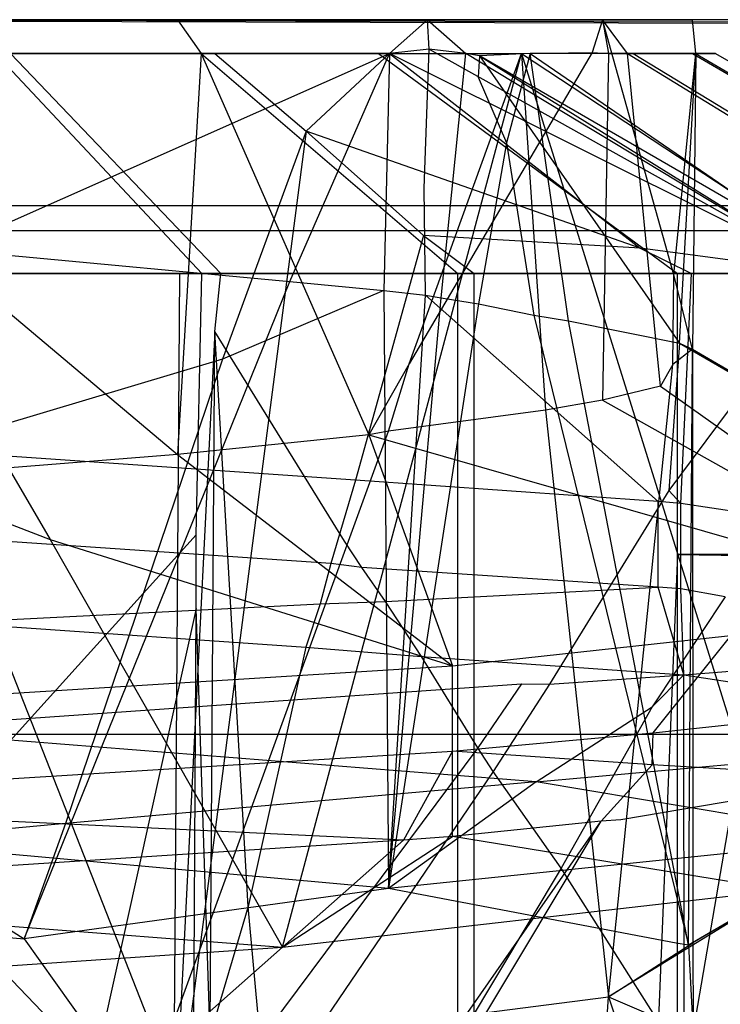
# Model space of a CAD drawing. Extents: x -23.4 to 23.6, y 0.3 to 4.
# Tile 92 of 189: x -17.18 to -17.1517, y 3.6231 to 3.6629. Entities that reach past the tile are written whole.
import ezdxf

# ---------------------------------------------------------------- set-up
doc = ezdxf.new("R2010")
doc.units = 0
doc.header["$MEASUREMENT"] = 0
doc.layers.get('0').update_dxf_attribs({"color": 13, "linetype": 'CONTINUOUS'})

# ---------------------------------------------------------------- blocks, each defined once
blk = doc.blocks.new('FOURTY_V_PM_STL')
at = {"color": 0}
for p, q in [((23.138932, 3.66285, -0.669291), (-23.16028, 3.66285, -0.669291)), ((23.138932, 3.66285, -0.669291), (-23.16028, 3.66285, -0.669291)), ((-17.200322, 3.662828, -0.096319), (-13.900437, 3.655358, -0.06076)), ((-17.200322, 3.662828, -0.096319), (-13.900437, 3.655358, -0.06076)), ((-17.19348, 3.66285, -0.098425), (-17.173627, 3.66285, -0.11033)), ((-13.900437, 3.655358, -0.06076), (-17.19348, 3.66285, -0.098425)), ((17.172131, 3.66285, -0.098425), (-17.19348, 3.66285, -0.098425)), ((-13.900437, 3.655358, -0.06076), (-17.19348, 3.66285, -0.098425)), ((-17.19348, 3.66285, -0.098425), (-17.173627, 3.66285, -0.11033)), ((17.172131, 3.66285, -0.098425), (-17.19348, 3.66285, -0.098425)), ((-17.163555, 3.66285, -0.193264), (-17.186124, 3.66285, -0.213257)), ((-17.163555, 3.66285, -0.193264), (-17.186124, 3.66285, -0.213257)), ((-17.173627, 3.66285, -0.11033), (-17.172666, 3.661484, -0.11013)), ((-17.173627, 3.66285, -0.11033), (-17.172666, 3.661484, -0.11013)), ((-17.173627, 3.66285, -0.11033), (-17.156501, 3.66285, -0.135143)), ((-17.173627, 3.66285, -0.11033), (-17.156501, 3.66285, -0.135143)), ((-17.165081, 3.661484, -0.195654), (-17.163555, 3.66285, -0.193264)), ((-17.165081, 3.661484, -0.195654), (-17.163555, 3.66285, -0.193264)), ((-17.163555, 3.66285, -0.193264), (-17.162006, 3.661481, -0.1907)), ((-17.152864, 3.66285, -0.165073), (-17.163555, 3.66285, -0.193264)), ((-17.163555, 3.66285, -0.193264), (-17.162006, 3.661481, -0.1907)), ((-17.163487, 3.661664, -0.192798), (-17.163555, 3.66285, -0.193264)), ((-17.152864, 3.66285, -0.165073), (-17.163555, 3.66285, -0.193264)), ((-17.163487, 3.661664, -0.192798), (-17.163555, 3.66285, -0.193264)), ((-17.156501, 3.66285, -0.135143), (-17.156918, 3.661521, -0.13372)), ((-17.156501, 3.66285, -0.135143), (-17.156918, 3.661521, -0.13372)), ((-17.156501, 3.66285, -0.135143), (-17.156255, 3.661484, -0.135034)), ((-17.156501, 3.66285, -0.135143), (-17.156255, 3.661484, -0.135034)), ((-17.155493, 3.661484, -0.136084), (-17.156501, 3.66285, -0.135143)), ((-17.156501, 3.66285, -0.135143), (-17.152864, 3.66285, -0.165073)), ((-17.153623, 3.652559, -0.158325), (-17.156501, 3.66285, -0.135143)), ((-17.156501, 3.66285, -0.135143), (-17.152864, 3.66285, -0.165073)), ((-17.153623, 3.652559, -0.158325), (-17.156501, 3.66285, -0.135143)), ((-17.155493, 3.661484, -0.136084), (-17.156501, 3.66285, -0.135143)), ((-17.152738, 3.661481, -0.165222), (-17.152864, 3.66285, -0.165073)), ((-17.152738, 3.661481, -0.165222), (-17.152864, 3.66285, -0.165073)), ((-17.163487, 3.661664, -0.192798), (-17.165081, 3.661484, -0.195654)), ((-17.163487, 3.661664, -0.192798), (-17.165081, 3.661484, -0.195654)), ((-17.163487, 3.661664, -0.192798), (-17.165081, 3.661484, -0.195654)), ((-17.163679, 3.656059, -0.193282), (-17.163487, 3.661664, -0.192798)), ((-17.163679, 3.656059, -0.193282), (-17.163487, 3.661664, -0.192798)), ((-17.163679, 3.656059, -0.193282), (-17.163487, 3.661664, -0.192798)), ((-17.162006, 3.661481, -0.1907), (-17.163487, 3.661664, -0.192798)), ((-17.163487, 3.661664, -0.192798), (-17.147328, 3.65262, -0.195042)), ((-17.162006, 3.661481, -0.1907), (-17.163487, 3.661664, -0.192798)), ((-17.163487, 3.661664, -0.192798), (-17.147328, 3.65262, -0.195042)), ((-17.163487, 3.661664, -0.192798), (-17.147328, 3.65262, -0.195042)), ((-17.162006, 3.661481, -0.1907), (-17.163487, 3.661664, -0.192798)), ((-17.192825, 3.661499, -0.09832), (-17.173627, 3.645319, -0.11033)), ((-17.192825, 3.661499, -0.09832), (-17.173627, 3.645319, -0.11033)), ((-17.182868, 3.653587, -0.211422), (-17.165081, 3.661484, -0.195654)), ((-17.182868, 3.653587, -0.211422), (-17.165081, 3.661484, -0.195654)), ((-17.180964, 3.661484, -0.103748), (-17.172666, 3.661484, -0.11013)), ((-17.180964, 3.661484, -0.103748), (-17.172666, 3.661484, -0.11013)), ((-17.180964, 3.661484, -0.103748), (-17.172641, 3.652619, -0.090845)), ((-17.180964, 3.661484, -0.103748), (-17.172641, 3.652619, -0.090845)), ((-17.172127, 3.661484, -0.203397), (-17.180351, 3.661484, -0.209875)), ((-17.180351, 3.661484, -0.209875), (-17.171878, 3.652619, -0.22268)), ((-17.172127, 3.661484, -0.203397), (-17.180351, 3.661484, -0.209875)), ((-17.180351, 3.661484, -0.209875), (-17.171878, 3.652619, -0.22268)), ((-17.172666, 3.661484, -0.11013), (-17.173627, 3.645319, -0.11033)), ((-17.172666, 3.661484, -0.11013), (-17.173627, 3.645319, -0.11033)), ((-17.172666, 3.661484, -0.11013), (-17.165915, 3.646116, -0.118499)), ((-17.172666, 3.661484, -0.11013), (-17.165915, 3.646116, -0.118499)), ((-17.172666, 3.661484, -0.11013), (-17.165531, 3.661484, -0.117791)), ((-17.172666, 3.661484, -0.11013), (-17.165531, 3.661484, -0.117791)), ((-17.172666, 3.661484, -0.11013), (-17.162332, 3.652619, -0.098773)), ((-17.172666, 3.661484, -0.11013), (-17.162332, 3.652619, -0.098773)), ((-17.165081, 3.661484, -0.195654), (-17.172127, 3.661484, -0.203397)), ((-17.165081, 3.661484, -0.195654), (-17.172127, 3.661484, -0.203397)), ((-17.172127, 3.661484, -0.203397), (-17.168434, 3.658352, -0.207363)), ((-17.172127, 3.661484, -0.203397), (-17.168434, 3.658352, -0.207363)), ((-17.169389, 3.625453, -0.104127), (-17.159755, 3.661484, -0.126522)), ((-17.169389, 3.625453, -0.104127), (-17.159755, 3.661484, -0.126522)), ((-17.169102, 3.652292, -0.198964), (-17.165081, 3.661484, -0.195654)), ((-17.169102, 3.652292, -0.198964), (-17.165081, 3.661484, -0.195654)), ((-17.169102, 3.652292, -0.198964), (-17.165081, 3.661484, -0.195654)), ((-17.169102, 3.652292, -0.198964), (-17.165081, 3.661484, -0.195654)), ((-17.165081, 3.661484, -0.195654), (-17.168434, 3.658352, -0.207363)), ((-17.165081, 3.661484, -0.195654), (-17.168434, 3.658352, -0.207363)), ((-17.165081, 3.661484, -0.195654), (-17.168434, 3.658352, -0.207363)), ((-17.165531, 3.661484, -0.117791), (-17.159755, 3.661484, -0.126522)), ((-17.165531, 3.661484, -0.117791), (-17.159755, 3.661484, -0.126522)), ((-17.165531, 3.661484, -0.117791), (-17.153469, 3.652619, -0.10829)), ((-17.165531, 3.661484, -0.117791), (-17.153469, 3.652619, -0.10829)), ((-17.165081, 3.661484, -0.195654), (-17.165304, 3.651925, -0.195366)), ((-17.165081, 3.661484, -0.195654), (-17.165304, 3.651925, -0.195366)), ((-17.165081, 3.661484, -0.195654), (-17.165304, 3.651925, -0.195366)), ((-17.165081, 3.661484, -0.195654), (-17.165304, 3.651925, -0.195366)), ((-17.147328, 3.65262, -0.195042), (-17.165081, 3.661484, -0.195654)), ((-17.165081, 3.661484, -0.195654), (-17.15498, 3.653638, -0.203422)), ((-17.147328, 3.65262, -0.195042), (-17.165081, 3.661484, -0.195654)), ((-17.165081, 3.661484, -0.195654), (-17.15498, 3.653638, -0.203422)), ((-17.156918, 3.661521, -0.13372), (-17.164283, 3.648969, -0.121332)), ((-17.156918, 3.661521, -0.13372), (-17.164283, 3.648969, -0.121332)), ((-17.164283, 3.648969, -0.121332), (-17.159755, 3.661484, -0.126522)), ((-17.164283, 3.648969, -0.121332), (-17.159755, 3.661484, -0.126522)), ((-17.162994, 3.651638, -0.192052), (-17.162006, 3.661481, -0.1907)), ((-17.162994, 3.651638, -0.192052), (-17.162006, 3.661481, -0.1907)), ((-17.162994, 3.651638, -0.192052), (-17.162006, 3.661481, -0.1907)), ((-17.16146, 3.661393, -0.189673), (-17.162006, 3.661481, -0.1907)), ((-17.16146, 3.661393, -0.189673), (-17.162006, 3.661481, -0.1907)), ((-17.147328, 3.65262, -0.195042), (-17.162006, 3.661481, -0.1907)), ((-17.16146, 3.661393, -0.189673), (-17.162006, 3.661481, -0.1907)), ((-17.147328, 3.65262, -0.195042), (-17.162006, 3.661481, -0.1907)), ((-17.16146, 3.661393, -0.189673), (-17.162006, 3.661481, -0.1907)), ((-17.16146, 3.661393, -0.189673), (-17.162006, 3.661481, -0.1907)), ((-17.16146, 3.661393, -0.189673), (-17.162006, 3.661481, -0.1907)), ((-17.16146, 3.661393, -0.189673), (-17.161514, 3.660532, -0.189013)), ((-17.16146, 3.661393, -0.189673), (-17.161514, 3.660532, -0.189013)), ((-17.159405, 3.661484, -0.186857), (-17.16146, 3.661393, -0.189673)), ((-17.159405, 3.661484, -0.186857), (-17.16146, 3.661393, -0.189673)), ((-17.159405, 3.661484, -0.186857), (-17.16146, 3.661393, -0.189673)), ((-17.159405, 3.661484, -0.186857), (-17.16146, 3.661393, -0.189673)), ((-17.16146, 3.661393, -0.189673), (-17.153389, 3.649807, -0.168572)), ((-17.147485, 3.6533, -0.193274), (-17.16146, 3.661393, -0.189673)), ((-17.16146, 3.661393, -0.189673), (-17.147328, 3.65262, -0.195042)), ((-17.147485, 3.6533, -0.193274), (-17.16146, 3.661393, -0.189673)), ((-17.16146, 3.661393, -0.189673), (-17.147328, 3.65262, -0.195042)), ((-17.16146, 3.661393, -0.189673), (-17.147328, 3.65262, -0.195042)), ((-17.16146, 3.661393, -0.189673), (-17.147328, 3.65262, -0.195042)), ((-17.16146, 3.661393, -0.189673), (-17.153389, 3.649807, -0.168572)), ((-17.159405, 3.661484, -0.186857), (-17.160359, 3.657888, -0.187629)), ((-17.159405, 3.661484, -0.186857), (-17.160359, 3.657888, -0.187629)), ((-17.159405, 3.661484, -0.186857), (-17.160359, 3.657888, -0.187629)), ((-17.159755, 3.661484, -0.126522), (-17.156918, 3.661521, -0.13372)), ((-17.159755, 3.661484, -0.126522), (-17.156918, 3.661521, -0.13372)), ((-17.159755, 3.661484, -0.126522), (-17.146294, 3.652619, -0.119136)), ((-17.159755, 3.661484, -0.126522), (-17.146294, 3.652619, -0.119136)), ((-17.159755, 3.661484, -0.126522), (-17.158795, 3.6471, -0.130235)), ((-17.159755, 3.661484, -0.126522), (-17.158795, 3.6471, -0.130235)), ((-17.159755, 3.661484, -0.126522), (-17.149255, 3.627752, -0.13322)), ((-17.159755, 3.661484, -0.126522), (-17.149255, 3.627752, -0.13322)), ((-17.155256, 3.661484, -0.177246), (-17.159405, 3.661484, -0.186857)), ((-17.155256, 3.661484, -0.177246), (-17.159405, 3.661484, -0.186857)), ((-17.159405, 3.661484, -0.186857), (-17.147485, 3.6533, -0.193274)), ((-17.157871, 3.650705, -0.180516), (-17.159405, 3.661484, -0.186857)), ((-17.155256, 3.661484, -0.177246), (-17.159405, 3.661484, -0.186857)), ((-17.157871, 3.650705, -0.180516), (-17.159405, 3.661484, -0.186857)), ((-17.159405, 3.661484, -0.186857), (-17.147485, 3.6533, -0.193274)), ((-17.156918, 3.661521, -0.13372), (-17.156255, 3.661484, -0.135034)), ((-17.156918, 3.661521, -0.13372), (-17.156255, 3.661484, -0.135034)), ((-17.156255, 3.661484, -0.135034), (-17.156501, 3.64751, -0.135141)), ((-17.156255, 3.661484, -0.135034), (-17.156501, 3.64751, -0.135141)), ((-17.156255, 3.661484, -0.135034), (-17.155493, 3.661484, -0.136084)), ((-17.156255, 3.661484, -0.135034), (-17.155493, 3.661484, -0.136084)), ((-17.154164, 3.648074, -0.14271), (-17.155493, 3.661484, -0.136084)), ((-17.155493, 3.661484, -0.136084), (-17.152866, 3.661484, -0.146218)), ((-17.155493, 3.661484, -0.136084), (-17.152866, 3.661484, -0.146218)), ((-17.155493, 3.661484, -0.136084), (-17.141001, 3.652619, -0.131015)), ((-17.155493, 3.661484, -0.136084), (-17.141001, 3.652619, -0.131015)), ((-17.154164, 3.648074, -0.14271), (-17.155493, 3.661484, -0.136084)), ((-17.152744, 3.661484, -0.167083), (-17.155256, 3.661484, -0.177246)), ((-17.155256, 3.661484, -0.177246), (-17.140704, 3.652619, -0.182148)), ((-17.152744, 3.661484, -0.167083), (-17.155256, 3.661484, -0.177246)), ((-17.155256, 3.661484, -0.177246), (-17.140704, 3.652619, -0.182148)), ((-17.152744, 3.661484, -0.167083), (-17.155256, 3.661484, -0.177246)), ((-17.153623, 3.652559, -0.158325), (-17.152738, 3.661481, -0.165222)), ((-17.153623, 3.652559, -0.158325), (-17.152738, 3.661481, -0.165222)), ((-17.153623, 3.652559, -0.158325), (-17.152738, 3.661481, -0.165222)), ((-17.153623, 3.652559, -0.158325), (-17.152738, 3.661481, -0.165222)), ((-17.153389, 3.649807, -0.168572), (-17.152738, 3.661481, -0.165222)), ((-17.153389, 3.649807, -0.168572), (-17.152738, 3.661481, -0.165222)), ((-17.152866, 3.661484, -0.146218), (-17.151941, 3.661484, -0.156645)), ((-17.152866, 3.661484, -0.146218), (-17.151941, 3.661484, -0.156645)), ((-17.152866, 3.661484, -0.146218), (-17.137736, 3.652619, -0.143603)), ((-17.152866, 3.661484, -0.146218), (-17.137736, 3.652619, -0.143603)), ((-17.152738, 3.661481, -0.165222), (-17.152864, 3.649567, -0.165075)), ((-17.152738, 3.661481, -0.165222), (-17.152864, 3.649567, -0.165075)), ((-17.152738, 3.661481, -0.165222), (-17.152864, 3.649567, -0.165075)), ((-17.152738, 3.661481, -0.165222), (-17.152864, 3.649567, -0.165075)), ((-17.152738, 3.661481, -0.165222), (-17.152864, 3.649567, -0.165075)), ((-17.152738, 3.661481, -0.165222), (-17.152744, 3.661484, -0.167083)), ((-17.152744, 3.661484, -0.167083), (-17.137585, 3.652619, -0.169523)), ((-17.152744, 3.661484, -0.167083), (-17.137585, 3.652619, -0.169523)), ((-17.152738, 3.661481, -0.165222), (-17.152744, 3.661484, -0.167083)), ((-17.152738, 3.661481, -0.165222), (-17.152744, 3.661484, -0.167083)), ((-17.151941, 3.661484, -0.156645), (-17.152738, 3.661481, -0.165222)), ((-17.151941, 3.661484, -0.156645), (-17.152738, 3.661481, -0.165222)), ((-17.151941, 3.661484, -0.156645), (-17.136587, 3.652619, -0.156557)), ((-17.151941, 3.661484, -0.156645), (-17.136587, 3.652619, -0.156557)), ((-17.161514, 3.660532, -0.189013), (-17.160359, 3.657888, -0.187629)), ((-17.161514, 3.660532, -0.189013), (-17.160359, 3.657888, -0.187629)), ((-17.189358, 3.66007, -0.096801), (-17.178764, 3.641889, -0.10098)), ((-17.189358, 3.66007, -0.096801), (-17.178764, 3.641889, -0.10098)), ((-17.168434, 3.658352, -0.207363), (-17.173777, 3.617331, -0.223339)), ((-17.168434, 3.658352, -0.207363), (-17.173777, 3.617331, -0.223339)), ((-17.168434, 3.658352, -0.207363), (-17.171807, 3.649157, -0.20788)), ((-17.168434, 3.658352, -0.207363), (-17.171807, 3.649157, -0.20788)), ((-17.168434, 3.658352, -0.207363), (-17.16371, 3.654143, -0.212455)), ((-17.168434, 3.658352, -0.207363), (-17.16371, 3.654143, -0.212455)), ((-17.15498, 3.653638, -0.203422), (-17.168434, 3.658352, -0.207363)), ((-17.168434, 3.658352, -0.207363), (-17.16371, 3.654143, -0.212455)), ((-17.15498, 3.653638, -0.203422), (-17.168434, 3.658352, -0.207363)), ((-17.160359, 3.657888, -0.187629), (-17.161499, 3.65139, -0.189278)), ((-17.160359, 3.657888, -0.187629), (-17.161499, 3.65139, -0.189278)), ((-17.160359, 3.657888, -0.187629), (-17.159262, 3.650932, -0.183053)), ((-17.16363, 3.651746, -0.193372), (-17.163679, 3.656059, -0.193282)), ((-17.16363, 3.651746, -0.193372), (-17.163679, 3.656059, -0.193282)), ((-17.16363, 3.651746, -0.193372), (-17.163679, 3.656059, -0.193282)), ((-23.16028, 3.655358, -0.06076), (-13.900437, 3.655358, -0.06076)), ((-23.16028, 3.655358, -0.06076), (-13.900437, 3.655358, -0.06076)), ((23.138932, 3.654333, -0.716985), (-23.16028, 3.654333, -0.716985)), ((23.138932, 3.654333, -0.716985), (-23.16028, 3.654333, -0.716985)), ((-17.16371, 3.654143, -0.212455), (-17.166457, 3.644279, -0.215304)), ((-17.16371, 3.654143, -0.212455), (-17.166457, 3.644279, -0.215304)), ((-17.16371, 3.654143, -0.212455), (-17.161662, 3.652619, -0.214634)), ((-17.15498, 3.653638, -0.203422), (-17.16371, 3.654143, -0.212455)), ((-17.15498, 3.653638, -0.203422), (-17.16371, 3.654143, -0.212455)), ((-17.16371, 3.654143, -0.212455), (-17.161662, 3.652619, -0.214634)), ((-17.15498, 3.653638, -0.203422), (-17.16371, 3.654143, -0.212455)), ((-17.147328, 3.65262, -0.195042), (-17.15498, 3.653638, -0.203422)), ((-17.147328, 3.65262, -0.195042), (-17.15498, 3.653638, -0.203422)), ((-17.15498, 3.653638, -0.203422), (-17.15291, 3.652619, -0.205015)), ((-17.147328, 3.65262, -0.195042), (-17.15498, 3.653638, -0.203422)), ((-17.15498, 3.653638, -0.203422), (-17.15291, 3.652619, -0.205015)), ((-17.182868, 3.653587, -0.211422), (-17.169102, 3.652292, -0.198964)), ((-17.182868, 3.653587, -0.211422), (-17.169102, 3.652292, -0.198964)), ((-17.152845, 3.621996, -0.164893), (-17.147485, 3.6533, -0.193274)), ((-17.152845, 3.621996, -0.164893), (-17.147485, 3.6533, -0.193274)), ((-17.184113, 3.652619, -0.084722), (-17.172641, 3.652619, -0.090845)), ((-17.184113, 3.652619, -0.084722), (-17.172641, 3.652619, -0.090845)), ((-17.173533, 3.652619, -0.223183), (-17.183279, 3.652619, -0.228936)), ((-17.173533, 3.652619, -0.223183), (-17.183279, 3.652619, -0.228936)), ((-17.173777, 3.617331, -0.223339), (-17.173533, 3.652619, -0.223183)), ((-17.171878, 3.652619, -0.22268), (-17.173533, 3.652619, -0.223183)), ((-17.171878, 3.652619, -0.22268), (-17.173533, 3.652619, -0.223183)), ((-17.172871, 3.642075, -0.091244), (-17.172641, 3.652619, -0.090845)), ((-17.172871, 3.642075, -0.091244), (-17.172641, 3.652619, -0.090845)), ((-17.172641, 3.652619, -0.090845), (-17.162332, 3.652619, -0.098773)), ((-17.172641, 3.652619, -0.090845), (-17.162332, 3.652619, -0.098773)), ((-17.172124, 3.650277, -0.22232), (-17.171878, 3.652619, -0.22268)), ((-17.172124, 3.650277, -0.22232), (-17.171878, 3.652619, -0.22268)), ((-17.161662, 3.652619, -0.214634), (-17.171878, 3.652619, -0.22268)), ((-17.161662, 3.652619, -0.214634), (-17.171878, 3.652619, -0.22268)), ((-17.162332, 3.652619, -0.098773), (-17.153469, 3.652619, -0.10829)), ((-17.162331, 3.601983, -0.098298), (-17.162332, 3.652619, -0.098773)), ((-17.162332, 3.652619, -0.098773), (-17.153469, 3.652619, -0.10829)), ((-17.162331, 3.601983, -0.098298), (-17.162332, 3.652619, -0.098773)), ((-17.161662, 3.385894, -0.214634), (-17.161662, 3.652619, -0.214634)), ((-17.15291, 3.652619, -0.205015), (-17.161662, 3.652619, -0.214634)), ((-17.161662, 3.385894, -0.214634), (-17.161662, 3.652619, -0.214634)), ((-17.15291, 3.652619, -0.205015), (-17.161662, 3.652619, -0.214634)), ((-17.147328, 3.65262, -0.195042), (-17.153822, 3.643859, -0.201666)), ((-17.147328, 3.65262, -0.195042), (-17.153822, 3.643859, -0.201666)), ((-17.153659, 3.64894, -0.155513), (-17.153623, 3.652559, -0.158325)), ((-17.153659, 3.64894, -0.155513), (-17.153623, 3.652559, -0.158325)), ((-17.153659, 3.64894, -0.155513), (-17.153623, 3.652559, -0.158325)), ((-17.153659, 3.64894, -0.155513), (-17.153623, 3.652559, -0.158325)), ((-17.152864, 3.649567, -0.165075), (-17.153623, 3.652559, -0.158325)), ((-17.152864, 3.649567, -0.165075), (-17.153623, 3.652559, -0.158325)), ((-17.153469, 3.652619, -0.10829), (-17.146294, 3.652619, -0.119136)), ((-17.153469, 3.641281, -0.108045), (-17.153469, 3.652619, -0.10829)), ((-17.153469, 3.652619, -0.10829), (-17.146294, 3.652619, -0.119136)), ((-17.153469, 3.641281, -0.108045), (-17.153469, 3.652619, -0.10829)), ((-17.153333, 3.643346, -0.204828), (-17.15291, 3.652619, -0.205015)), ((-17.153333, 3.643346, -0.204828), (-17.15291, 3.652619, -0.205015)), ((-17.147328, 3.65262, -0.195042), (-17.15291, 3.652619, -0.205015)), ((-17.147328, 3.65262, -0.195042), (-17.15291, 3.652619, -0.205015)), ((-17.179803, 3.625792, -0.209453), (-17.169102, 3.652292, -0.198964)), ((-17.179803, 3.625792, -0.209453), (-17.169102, 3.652292, -0.198964)), ((-17.169102, 3.652292, -0.198964), (-17.165304, 3.651925, -0.195366)), ((-17.169102, 3.652292, -0.198964), (-17.165304, 3.651925, -0.195366)), ((-17.165304, 3.651925, -0.195366), (-17.171807, 3.649157, -0.20788)), ((-17.165304, 3.651925, -0.195366), (-17.171807, 3.649157, -0.20788)), ((-17.165304, 3.651925, -0.195366), (-17.16363, 3.651746, -0.193372)), ((-17.165304, 3.651925, -0.195366), (-17.165122, 3.627817, -0.195433)), ((-17.165304, 3.651925, -0.195366), (-17.165122, 3.627817, -0.195433)), ((-17.165304, 3.651925, -0.195366), (-17.16363, 3.651746, -0.193372)), ((-17.165122, 3.627817, -0.195433), (-17.16363, 3.651746, -0.193372)), ((-17.165122, 3.627817, -0.195433), (-17.162994, 3.651638, -0.192052)), ((-17.16363, 3.651746, -0.193372), (-17.162994, 3.651638, -0.192052)), ((-17.16363, 3.651746, -0.193372), (-17.162994, 3.651638, -0.192052)), ((-17.16363, 3.651746, -0.193372), (-17.154253, 3.643418, -0.205764)), ((-17.16363, 3.651746, -0.193372), (-17.154253, 3.643418, -0.205764)), ((-17.162994, 3.651638, -0.192052), (-17.161499, 3.65139, -0.189278)), ((-17.162994, 3.651638, -0.192052), (-17.161499, 3.65139, -0.189278)), ((-17.161499, 3.65139, -0.189278), (-17.165122, 3.627817, -0.195433)), ((-17.161499, 3.65139, -0.189278), (-17.165122, 3.627817, -0.195433)), ((-17.161499, 3.65139, -0.189278), (-17.159262, 3.650932, -0.183053)), ((-17.161499, 3.65139, -0.189278), (-17.159262, 3.650932, -0.183053)), ((-17.159262, 3.650932, -0.183053), (-17.157871, 3.650705, -0.180516)), ((-17.159262, 3.650932, -0.183053), (-17.153024, 3.625535, -0.166289)), ((-17.159262, 3.650932, -0.183053), (-17.157871, 3.650705, -0.180516)), ((-17.157871, 3.650705, -0.180516), (-17.153389, 3.649807, -0.168572)), ((-17.153024, 3.625535, -0.166289), (-17.157871, 3.650705, -0.180516)), ((-17.153024, 3.625535, -0.166289), (-17.157871, 3.650705, -0.180516)), ((-17.157871, 3.650705, -0.180516), (-17.153389, 3.649807, -0.168572)), ((-17.172124, 3.650277, -0.22232), (-17.173777, 3.617331, -0.223339)), ((-17.172124, 3.650277, -0.22232), (-17.173777, 3.617331, -0.223339)), ((-17.172305, 3.621956, -0.222165), (-17.172124, 3.650277, -0.22232)), ((-17.172305, 3.621956, -0.222165), (-17.172124, 3.650277, -0.22232)), ((-17.170782, 3.627083, -0.220787), (-17.172124, 3.650277, -0.22232)), ((-17.166893, 3.64182, -0.216272), (-17.172124, 3.650277, -0.22232)), ((-17.166893, 3.64182, -0.216272), (-17.172124, 3.650277, -0.22232)), ((-17.170782, 3.627083, -0.220787), (-17.172124, 3.650277, -0.22232)), ((-17.153389, 3.649807, -0.168572), (-17.153822, 3.643859, -0.201666)), ((-17.153389, 3.649807, -0.168572), (-17.153822, 3.643859, -0.201666)), ((-17.153389, 3.649807, -0.168572), (-17.152864, 3.649567, -0.165075)), ((-17.153389, 3.649807, -0.168572), (-17.152864, 3.649567, -0.165075)), ((-17.153389, 3.649807, -0.168572), (-17.138554, 3.641146, -0.170328)), ((-17.153389, 3.649807, -0.168572), (-17.138554, 3.641146, -0.170328)), ((-17.152864, 3.649567, -0.165075), (-17.153659, 3.64894, -0.155513)), ((-17.152864, 3.649567, -0.165075), (-17.153659, 3.64894, -0.155513)), ((-17.153024, 3.625535, -0.166289), (-17.152864, 3.649567, -0.165075)), ((-17.153024, 3.625535, -0.166289), (-17.152864, 3.649567, -0.165075)), ((-17.152864, 3.649567, -0.165075), (-17.138554, 3.641146, -0.170328)), ((-17.152864, 3.649567, -0.165075), (-17.138554, 3.641146, -0.170328)), ((-17.152864, 3.649567, -0.165075), (-17.152851, 3.625627, -0.164921)), ((-17.171807, 3.649157, -0.20788), (-17.18407, 3.645501, -0.228813)), ((-17.171807, 3.649157, -0.20788), (-17.18407, 3.645501, -0.228813)), ((-17.171807, 3.649157, -0.20788), (-17.178144, 3.630436, -0.209223)), ((-17.171807, 3.649157, -0.20788), (-17.178144, 3.630436, -0.209223)), ((-17.164283, 3.648969, -0.121332), (-17.165915, 3.646116, -0.118499)), ((-17.164283, 3.648969, -0.121332), (-17.165915, 3.646116, -0.118499)), ((-17.165119, 3.646263, -0.12015), (-17.164283, 3.648969, -0.121332)), ((-17.165119, 3.646263, -0.12015), (-17.164283, 3.648969, -0.121332)), ((-17.156257, 3.623446, -0.135788), (-17.153659, 3.64894, -0.155513)), ((-17.156257, 3.623446, -0.135788), (-17.153659, 3.64894, -0.155513)), ((-17.153659, 3.64894, -0.155513), (-17.154164, 3.648074, -0.14271)), ((-17.153659, 3.64894, -0.155513), (-17.154164, 3.648074, -0.14271)), ((-17.154164, 3.648074, -0.14271), (-17.156501, 3.64751, -0.135141)), ((-17.154164, 3.648074, -0.14271), (-17.156501, 3.64751, -0.135141)), ((-17.154164, 3.648074, -0.14271), (-17.141473, 3.639085, -0.132885)), ((-17.154164, 3.648074, -0.14271), (-17.141473, 3.639085, -0.132885)), ((-17.156501, 3.64751, -0.135141), (-17.158795, 3.6471, -0.130235)), ((-17.156501, 3.64751, -0.135141), (-17.158795, 3.6471, -0.130235)), ((-17.156501, 3.64751, -0.135141), (-17.141473, 3.639085, -0.132885)), ((-17.156501, 3.64751, -0.135141), (-17.141473, 3.639085, -0.132885)), ((-17.158795, 3.6471, -0.130235), (-17.165119, 3.646263, -0.12015)), ((-17.158795, 3.6471, -0.130235), (-17.165119, 3.646263, -0.12015)), ((-17.158795, 3.6471, -0.130235), (-17.156257, 3.623446, -0.135788)), ((-17.158795, 3.6471, -0.130235), (-17.156257, 3.623446, -0.135788)), ((-17.17426, 3.621147, -0.109775), (-17.165119, 3.646263, -0.12015)), ((-17.17426, 3.621147, -0.109775), (-17.165119, 3.646263, -0.12015)), ((-17.165915, 3.646116, -0.118499), (-17.173627, 3.645319, -0.11033)), ((-17.165915, 3.646116, -0.118499), (-17.173627, 3.645319, -0.11033)), ((-17.165119, 3.646263, -0.12015), (-17.165915, 3.646116, -0.118499)), ((-17.165119, 3.646263, -0.12015), (-17.165915, 3.646116, -0.118499)), ((-17.165915, 3.646116, -0.118499), (-17.162537, 3.636798, -0.100248)), ((-17.165915, 3.646116, -0.118499), (-17.162537, 3.636798, -0.100248)), ((-17.165915, 3.646116, -0.118499), (-17.141473, 3.639085, -0.132885)), ((-17.165915, 3.646116, -0.118499), (-17.141473, 3.639085, -0.132885)), ((-17.173627, 3.645319, -0.11033), (-17.186013, 3.644324, -0.101763)), ((-17.173627, 3.645319, -0.11033), (-17.186013, 3.644324, -0.101763)), ((-17.166457, 3.644279, -0.215304), (-17.18407, 3.645501, -0.228813)), ((-17.166457, 3.644279, -0.215304), (-17.18407, 3.645501, -0.228813)), ((-17.173627, 3.645319, -0.11033), (-17.162537, 3.636798, -0.100248)), ((-17.173627, 3.645319, -0.11033), (-17.162537, 3.636798, -0.100248)), ((-17.166457, 3.644279, -0.215304), (-17.167444, 3.640916, -0.216208)), ((-17.166457, 3.644279, -0.215304), (-17.167444, 3.640916, -0.216208)), ((-17.166457, 3.644279, -0.215304), (-17.167444, 3.640916, -0.216208)), ((-17.166457, 3.644279, -0.215304), (-17.167444, 3.640916, -0.216208)), ((-17.154253, 3.643418, -0.205764), (-17.166457, 3.644279, -0.215304)), ((-17.154253, 3.643418, -0.205764), (-17.166457, 3.644279, -0.215304)), ((-17.153822, 3.643859, -0.201666), (-17.158632, 3.636053, -0.207195)), ((-17.153822, 3.643859, -0.201666), (-17.158632, 3.636053, -0.207195)), ((-17.153822, 3.643859, -0.201666), (-17.153333, 3.643346, -0.204828)), ((-17.153822, 3.643859, -0.201666), (-17.153333, 3.643346, -0.204828)), ((-17.183068, 3.643542, -0.10192), (-17.178764, 3.641889, -0.10098)), ((-17.183068, 3.643542, -0.10192), (-17.178764, 3.641889, -0.10098)), ((-17.183068, 3.643542, -0.10192), (-17.17426, 3.621147, -0.109775)), ((-17.183068, 3.643542, -0.10192), (-17.17426, 3.621147, -0.109775)), ((-17.154253, 3.639973, -0.205764), (-17.154253, 3.643418, -0.205764)), ((-17.153333, 3.643346, -0.204828), (-17.154253, 3.643418, -0.205764)), ((-17.154253, 3.639973, -0.205764), (-17.154253, 3.643418, -0.205764)), ((-17.153333, 3.643346, -0.204828), (-17.154253, 3.643418, -0.205764)), ((-17.153333, 3.639901, -0.204828), (-17.153333, 3.643346, -0.204828)), ((-17.144906, 3.64206, -0.185216), (-17.153333, 3.643346, -0.204828)), ((-17.153333, 3.639901, -0.204828), (-17.153333, 3.643346, -0.204828)), ((-17.153333, 3.639901, -0.204828), (-17.153333, 3.643346, -0.204828)), ((-17.144906, 3.64206, -0.185216), (-17.153333, 3.643346, -0.204828)), ((-17.153333, 3.639901, -0.204828), (-17.153333, 3.643346, -0.204828)), ((-17.167444, 3.640916, -0.216208), (-17.18407, 3.642056, -0.228813)), ((-17.167444, 3.640916, -0.216208), (-17.18407, 3.642056, -0.228813)), ((-17.183191, 3.630649, -0.088236), (-17.172871, 3.642075, -0.091244)), ((-17.183191, 3.630649, -0.088236), (-17.172871, 3.642075, -0.091244)), ((-17.178764, 3.641889, -0.10098), (-17.162537, 3.636798, -0.100248)), ((-17.178764, 3.641889, -0.10098), (-17.162537, 3.636798, -0.100248)), ((-17.178764, 3.641889, -0.10098), (-17.169389, 3.625453, -0.104127)), ((-17.178764, 3.641889, -0.10098), (-17.169389, 3.625453, -0.104127)), ((-17.172871, 3.639105, -0.091244), (-17.172871, 3.642075, -0.091244)), ((-17.172871, 3.639105, -0.091244), (-17.172871, 3.642075, -0.091244)), ((-17.172871, 3.639105, -0.091244), (-17.172871, 3.642075, -0.091244)), ((-17.172871, 3.639105, -0.091244), (-17.172871, 3.642075, -0.091244)), ((-17.166195, 3.640766, -0.215412), (-17.166893, 3.64182, -0.216272)), ((-17.166195, 3.640766, -0.215412), (-17.166893, 3.64182, -0.216272)), ((-17.154449, 3.634094, -0.111912), (-17.148678, 3.641336, -0.117023)), ((-17.154449, 3.634094, -0.111912), (-17.148678, 3.641336, -0.117023)), ((-17.153469, 3.641281, -0.108045), (-17.148678, 3.641336, -0.117023)), ((-17.153469, 3.641281, -0.108045), (-17.148678, 3.641336, -0.117023)), ((-17.167444, 3.640916, -0.216208), (-17.167876, 3.639298, -0.216702)), ((-17.167444, 3.640916, -0.216208), (-17.167876, 3.639298, -0.216702)), ((-17.166195, 3.640766, -0.215412), (-17.167444, 3.640916, -0.216208)), ((-17.166195, 3.640766, -0.215412), (-17.167444, 3.640916, -0.216208)), ((-17.153469, 3.641281, -0.108045), (-17.154999, 3.603795, -0.108268)), ((-17.153469, 3.641281, -0.108045), (-17.154999, 3.603795, -0.108268)), ((-17.153469, 3.601911, -0.108045), (-17.153469, 3.641281, -0.108045)), ((-17.153469, 3.601911, -0.108045), (-17.153469, 3.641281, -0.108045)), ((11.57145, 3.603795, -0.108268), (-17.153469, 3.641281, -0.108045)), ((-17.153469, 3.601911, -0.108045), (-17.153469, 3.641281, -0.108045)), ((-17.153469, 3.641281, -0.108045), (-11.454274, 3.564425, -0.108268)), ((-17.153469, 3.641281, -0.108045), (-11.454274, 3.564425, -0.108268)), ((11.57145, 3.603795, -0.108268), (-17.153469, 3.641281, -0.108045)), ((-17.153469, 3.601911, -0.108045), (-17.153469, 3.641281, -0.108045)), ((-17.154253, 3.639973, -0.205764), (-17.166195, 3.640766, -0.215412)), ((-17.154253, 3.639973, -0.205764), (-17.166195, 3.640766, -0.215412)), ((-17.165239, 3.639395, -0.214614), (-17.166195, 3.640766, -0.215412)), ((-17.165239, 3.639395, -0.214614), (-17.166195, 3.640766, -0.215412)), ((-17.165239, 3.639395, -0.214614), (-17.154253, 3.639973, -0.205764)), ((-17.165239, 3.639395, -0.214614), (-17.154253, 3.639973, -0.205764)), ((-17.153216, 3.636429, -0.204421), (-17.154253, 3.639973, -0.205764)), ((-17.153333, 3.639901, -0.204828), (-17.154253, 3.639973, -0.205764)), ((-17.153333, 3.639901, -0.204828), (-17.154253, 3.639973, -0.205764)), ((-17.153216, 3.636429, -0.204421), (-17.154253, 3.639973, -0.205764)), ((-17.151555, 3.639573, -0.199861), (-17.153333, 3.639901, -0.204828)), ((-17.153216, 3.636429, -0.204421), (-17.153333, 3.639901, -0.204828)), ((-17.153216, 3.636429, -0.204421), (-17.153333, 3.639901, -0.204828)), ((-17.151555, 3.639573, -0.199861), (-17.153333, 3.639901, -0.204828)), ((-17.167876, 3.639298, -0.216702), (-17.165239, 3.639395, -0.214614)), ((-17.167876, 3.639298, -0.216702), (-17.165239, 3.639395, -0.214614)), ((-17.163795, 3.637169, -0.213097), (-17.165239, 3.639395, -0.214614)), ((-17.163795, 3.637169, -0.213097), (-17.165239, 3.639395, -0.214614)), ((-17.163795, 3.637169, -0.213097), (-17.165239, 3.639395, -0.214614)), ((-17.163795, 3.637169, -0.213097), (-17.165239, 3.639395, -0.214614)), ((-17.151555, 3.639573, -0.199861), (-17.154496, 3.635139, -0.203187)), ((-17.151555, 3.639573, -0.199861), (-17.154496, 3.635139, -0.203187)), ((-17.194889, 3.639277, -0.230219), (-17.173777, 3.617331, -0.223339)), ((-17.194889, 3.639277, -0.230219), (-17.173777, 3.617331, -0.223339)), ((-17.182882, 3.638541, -0.228278), (-17.167876, 3.639298, -0.216702)), ((-17.182882, 3.638541, -0.228278), (-17.167876, 3.639298, -0.216702)), ((-17.172871, 3.639105, -0.091244), (-17.181286, 3.601131, -0.087437)), ((-17.172871, 3.639105, -0.091244), (-17.181286, 3.601131, -0.087437)), ((-17.173079, 3.601611, -0.091606), (-17.172871, 3.639105, -0.091244)), ((-17.173079, 3.601611, -0.091606), (-17.172871, 3.639105, -0.091244)), ((-17.173079, 3.601611, -0.091606), (-17.172871, 3.639105, -0.091244)), ((-17.173079, 3.601611, -0.091606), (-17.172871, 3.639105, -0.091244)), ((-17.171876, 3.608586, -0.09286), (-17.172871, 3.639105, -0.091244)), ((-17.171876, 3.608586, -0.09286), (-17.172871, 3.639105, -0.091244)), ((-17.167876, 3.639298, -0.216702), (-17.168452, 3.637548, -0.217099)), ((-17.167876, 3.639298, -0.216702), (-17.168452, 3.637548, -0.217099)), ((-17.162537, 3.636798, -0.100248), (-17.141473, 3.639085, -0.132885)), ((-17.162537, 3.636798, -0.100248), (-17.141473, 3.639085, -0.132885)), ((-17.182882, 3.638541, -0.228278), (-17.168452, 3.637548, -0.217099)), ((-17.182882, 3.638541, -0.228278), (-17.168452, 3.637548, -0.217099)), ((-17.168452, 3.637548, -0.217099), (-17.170782, 3.627083, -0.220787)), ((-17.168452, 3.637548, -0.217099), (-17.170782, 3.627083, -0.220787)), ((-17.168452, 3.637548, -0.217099), (-17.163795, 3.637169, -0.213097)), ((-17.168452, 3.637548, -0.217099), (-17.163795, 3.637169, -0.213097)), ((-17.163795, 3.637169, -0.213097), (-17.153216, 3.636429, -0.204421)), ((-17.161517, 3.63349, -0.210519), (-17.163795, 3.637169, -0.213097)), ((-17.163795, 3.637169, -0.213097), (-17.153216, 3.636429, -0.204421)), ((-17.161517, 3.63349, -0.210519), (-17.163795, 3.637169, -0.213097)), ((-17.153216, 3.636429, -0.204421), (-17.143991, 3.637167, -0.18366)), ((-17.153216, 3.636429, -0.204421), (-17.143991, 3.637167, -0.18366)), ((-17.195394, 3.634748, -0.082183), (-17.162537, 3.636798, -0.100248)), ((-17.195394, 3.634748, -0.082183), (-17.162537, 3.636798, -0.100248)), ((-17.162537, 3.633353, -0.100248), (-17.162537, 3.636798, -0.100248)), ((-17.162537, 3.633353, -0.100248), (-17.162537, 3.636798, -0.100248)), ((-17.158632, 3.636053, -0.207195), (-17.153216, 3.636429, -0.204421)), ((-17.158632, 3.636053, -0.207195), (-17.153216, 3.636429, -0.204421)), ((-17.154496, 3.635139, -0.203187), (-17.153216, 3.636429, -0.204421)), ((-17.154496, 3.635139, -0.203187), (-17.153216, 3.636429, -0.204421)), ((-17.153216, 3.636429, -0.204421), (-17.143477, 3.634942, -0.181638)), ((-17.153216, 3.636429, -0.204421), (-17.143477, 3.634942, -0.181638)), ((-17.15291, 3.385894, -0.205015), (-17.153216, 3.636429, -0.204421)), ((-17.15291, 3.385894, -0.205015), (-17.153216, 3.636429, -0.204421)), ((-17.185993, 3.634235, -0.221501), (-17.159767, 3.636065, -0.208068)), ((-17.185993, 3.634235, -0.221501), (-17.159767, 3.636065, -0.208068)), ((-17.159767, 3.636065, -0.208068), (-17.161517, 3.63349, -0.210519)), ((-17.159767, 3.636065, -0.208068), (-17.161517, 3.63349, -0.210519)), ((-17.158632, 3.636053, -0.207195), (-17.1609, 3.63253, -0.209855)), ((-17.158632, 3.636053, -0.207195), (-17.1609, 3.63253, -0.209855)), ((-17.159767, 3.636065, -0.208068), (-17.158632, 3.636053, -0.207195)), ((-17.159767, 3.636065, -0.208068), (-17.158632, 3.636053, -0.207195)), ((-17.159767, 3.636065, -0.208068), (-17.158632, 3.636053, -0.207195)), ((-17.159767, 3.636065, -0.208068), (-17.158632, 3.636053, -0.207195)), ((-17.159172, 3.632123, -0.199927), (-17.154496, 3.635139, -0.203187)), ((-17.159172, 3.632123, -0.199927), (-17.154496, 3.635139, -0.203187)), ((-17.154496, 3.635139, -0.203187), (-17.158166, 3.628634, -0.207364)), ((-17.154496, 3.635139, -0.203187), (-17.158166, 3.628634, -0.207364)), ((-17.154449, 3.634094, -0.111912), (-17.145804, 3.635026, -0.125435)), ((-17.154449, 3.634094, -0.111912), (-17.145804, 3.635026, -0.125435)), ((-17.159172, 3.632123, -0.199927), (-17.185993, 3.634235, -0.221501)), ((-17.159172, 3.632123, -0.199927), (-17.185993, 3.634235, -0.221501)), ((23.138932, 3.634022, -0.028828), (-23.16028, 3.634022, -0.028828)), ((23.138932, 3.634022, -0.028828), (-23.16028, 3.634022, -0.028828)), ((-17.162537, 3.633353, -0.100248), (-17.154449, 3.634094, -0.111912)), ((-17.162537, 3.633353, -0.100248), (-17.154449, 3.634094, -0.111912)), ((-17.15449, 3.632805, -0.11169), (-17.154449, 3.634094, -0.111912)), ((-17.15449, 3.632805, -0.11169), (-17.154449, 3.634094, -0.111912)), ((-17.161517, 3.63349, -0.210519), (-17.1723, 3.619029, -0.222171)), ((-17.161517, 3.63349, -0.210519), (-17.1723, 3.619029, -0.222171)), ((-17.1609, 3.63253, -0.209855), (-17.161517, 3.63349, -0.210519)), ((-17.1609, 3.63253, -0.209855), (-17.161517, 3.63349, -0.210519)), ((-17.159172, 3.632123, -0.199927), (-17.14289, 3.633573, -0.176038)), ((-17.159172, 3.632123, -0.199927), (-17.14289, 3.633573, -0.176038)), ((-17.195394, 3.631303, -0.082183), (-17.162537, 3.633353, -0.100248)), ((-17.195394, 3.631303, -0.082183), (-17.162537, 3.633353, -0.100248)), ((-17.162537, 3.633353, -0.100248), (-17.164522, 3.629759, -0.098478)), ((-17.15449, 3.632805, -0.11169), (-17.162537, 3.633353, -0.100248)), ((-17.15449, 3.632805, -0.11169), (-17.162537, 3.633353, -0.100248)), ((-17.162537, 3.629908, -0.100248), (-17.162537, 3.633353, -0.100248)), ((-17.156546, 3.630526, -0.109117), (-17.15449, 3.632805, -0.11169)), ((-17.156546, 3.630526, -0.109117), (-17.15449, 3.632805, -0.11169)), ((-17.156546, 3.630526, -0.109117), (-17.15449, 3.632805, -0.11169)), ((-17.156546, 3.630526, -0.109117), (-17.15449, 3.632805, -0.11169)), ((-17.145722, 3.632281, -0.125464), (-17.15449, 3.632805, -0.11169)), ((-17.145722, 3.632281, -0.125464), (-17.15449, 3.632805, -0.11169)), ((-17.1609, 3.63253, -0.209855), (-17.172299, 3.615749, -0.222173)), ((-17.1609, 3.63253, -0.209855), (-17.172299, 3.615749, -0.222173)), ((-17.158166, 3.628634, -0.207364), (-17.1609, 3.63253, -0.209855)), ((-17.158166, 3.628634, -0.207364), (-17.1609, 3.63253, -0.209855)), ((-17.145722, 3.632281, -0.125464), (-17.155754, 3.630584, -0.110108)), ((-17.145722, 3.632281, -0.125464), (-17.155754, 3.630584, -0.110108)), ((-17.159172, 3.632123, -0.199927), (-17.178144, 3.630436, -0.209223)), ((-17.159172, 3.632123, -0.199927), (-17.178144, 3.630436, -0.209223)), ((-17.159172, 3.632123, -0.199927), (-17.165122, 3.627817, -0.195433)), ((-17.159172, 3.632123, -0.199927), (-17.165122, 3.627817, -0.195433)), ((-17.14564, 3.629841, -0.167332), (-17.159172, 3.632123, -0.199927)), ((-17.14564, 3.629841, -0.167332), (-17.159172, 3.632123, -0.199927)), ((-17.164522, 3.629759, -0.098478), (-17.183191, 3.630649, -0.088236)), ((-17.164522, 3.629759, -0.098478), (-17.183191, 3.630649, -0.088236)), ((-17.155754, 3.630584, -0.110108), (-17.156546, 3.630526, -0.109117)), ((-17.155754, 3.630584, -0.110108), (-17.156546, 3.630526, -0.109117)), ((-17.178144, 3.630436, -0.209223), (-17.186121, 3.629711, -0.213256)), ((-17.178144, 3.630436, -0.209223), (-17.186121, 3.629711, -0.213256)), ((-17.178144, 3.630436, -0.209223), (-17.179803, 3.625792, -0.209453)), ((-17.178144, 3.630436, -0.209223), (-17.179803, 3.625792, -0.209453)), ((-17.171876, 3.608586, -0.09286), (-17.156546, 3.630526, -0.109117)), ((-17.169771, 3.608486, -0.095148), (-17.156546, 3.630526, -0.109117)), ((-17.169771, 3.608486, -0.095148), (-17.156546, 3.630526, -0.109117)), ((-17.169771, 3.608486, -0.095148), (-17.156546, 3.630526, -0.109117)), ((-17.156546, 3.630526, -0.109117), (-17.162537, 3.629908, -0.100248)), ((-17.156546, 3.630526, -0.109117), (-17.162537, 3.629908, -0.100248)), ((-17.169389, 3.625453, -0.104127), (-17.162537, 3.629908, -0.100248)), ((-17.169389, 3.625453, -0.104127), (-17.162537, 3.629908, -0.100248)), ((-17.14564, 3.629841, -0.167332), (-17.165122, 3.627817, -0.195433)), ((-17.14564, 3.629841, -0.167332), (-17.165122, 3.627817, -0.195433)), ((-17.162537, 3.629908, -0.100248), (-17.164522, 3.629759, -0.098478)), ((-17.149255, 3.627752, -0.13322), (-17.162537, 3.629908, -0.100248)), ((-17.149255, 3.627752, -0.13322), (-17.162537, 3.629908, -0.100248)), ((-17.14564, 3.629841, -0.167332), (-17.153024, 3.625535, -0.166289)), ((-17.14564, 3.629841, -0.167332), (-17.153024, 3.625535, -0.166289)), ((-17.165122, 3.627817, -0.195433), (-17.186121, 3.629711, -0.213256)), ((-17.186121, 3.629711, -0.213256), (-17.179803, 3.625792, -0.209453)), ((-17.186121, 3.629711, -0.213256), (-17.179803, 3.625792, -0.209453)), ((-17.165122, 3.627817, -0.195433), (-17.186121, 3.629711, -0.213256)), ((-17.164522, 3.629759, -0.098478), (-17.18519, 3.628422, -0.087638)), ((-17.164522, 3.629759, -0.098478), (-17.18519, 3.628422, -0.087638)), ((-17.169389, 3.625453, -0.104127), (-17.164522, 3.629759, -0.098478)), ((-17.169389, 3.625453, -0.104127), (-17.164522, 3.629759, -0.098478)), ((-17.158166, 3.628634, -0.207364), (-17.169229, 3.610149, -0.220234)), ((-17.158166, 3.628634, -0.207364), (-17.169229, 3.610149, -0.220234)), ((-17.158166, 3.628634, -0.207364), (-17.169229, 3.610149, -0.220234)), ((-17.147401, 3.611688, -0.195511), (-17.158166, 3.628634, -0.207364)), ((-17.147401, 3.611688, -0.195511), (-17.158166, 3.628634, -0.207364)), ((-17.147401, 3.611688, -0.195511), (-17.158166, 3.628634, -0.207364)), ((-17.165122, 3.627817, -0.195433), (-17.179803, 3.625792, -0.209453)), ((-17.165122, 3.627817, -0.195433), (-17.179803, 3.625792, -0.209453)), ((-17.153532, 3.625616, -0.167217), (-17.165122, 3.627817, -0.195433)), ((-17.153532, 3.625616, -0.167217), (-17.165122, 3.627817, -0.195433)), ((-17.198333, 3.627685, -0.081464), (-17.169389, 3.625453, -0.104127)), ((-17.198333, 3.627685, -0.081464), (-17.169389, 3.625453, -0.104127)), ((-17.169389, 3.625453, -0.104127), (-17.149255, 3.627752, -0.13322)), ((-17.169389, 3.625453, -0.104127), (-17.149255, 3.627752, -0.13322)), ((-17.149255, 3.627752, -0.13322), (-17.156257, 3.623446, -0.135788)), ((-17.149255, 3.627752, -0.13322), (-17.156257, 3.623446, -0.135788)), ((-17.149255, 3.627752, -0.13322), (-17.152851, 3.625627, -0.164921)), ((-17.149255, 3.627752, -0.13322), (-17.152851, 3.625627, -0.164921)), ((-17.170782, 3.627083, -0.220787), (-17.172305, 3.621956, -0.222165)), ((-17.170782, 3.627083, -0.220787), (-17.172305, 3.621956, -0.222165)), ((-17.169229, 3.610149, -0.220234), (-17.170782, 3.627083, -0.220787)), ((-17.169229, 3.610149, -0.220234), (-17.170782, 3.627083, -0.220787)), ((-17.186129, 3.626267, -0.213259), (-17.179803, 3.625792, -0.209453)), ((-17.186129, 3.626267, -0.213259), (-17.179803, 3.625792, -0.209453)), ((-17.199965, 3.623379, -0.088741), (-17.169389, 3.625453, -0.104127)), ((-17.199965, 3.623379, -0.088741), (-17.169389, 3.625453, -0.104127)), ((-17.179803, 3.625792, -0.209453), (-17.173777, 3.617331, -0.223339)), ((-17.179803, 3.625792, -0.209453), (-17.173777, 3.617331, -0.223339)), ((-17.169389, 3.625453, -0.104127), (-17.17426, 3.621147, -0.109775)), ((-17.169389, 3.625453, -0.104127), (-17.17426, 3.621147, -0.109775)), ((-17.156257, 3.623446, -0.135788), (-17.152851, 3.625627, -0.164921)), ((-17.156257, 3.623446, -0.135788), (-17.152851, 3.625627, -0.164921)), ((-17.156257, 3.623446, -0.135788), (-17.152851, 3.625627, -0.164921)), ((-17.156257, 3.623446, -0.135788), (-17.152851, 3.625627, -0.164921)), ((-17.153024, 3.625535, -0.166289), (-17.153532, 3.625616, -0.167217)), ((-17.153024, 3.625535, -0.166289), (-17.153532, 3.625616, -0.167217)), ((-17.152851, 3.625627, -0.164921), (-17.153024, 3.625535, -0.166289)), ((-17.152851, 3.625627, -0.164921), (-17.153024, 3.625535, -0.166289)), ((-17.153024, 3.625535, -0.166289), (-17.152845, 3.621996, -0.164893)), ((-17.152851, 3.625627, -0.164921), (-17.152845, 3.621996, -0.164893)), ((-17.17426, 3.621147, -0.109775), (-17.156257, 3.623446, -0.135788)), ((-17.17426, 3.621147, -0.109775), (-17.156257, 3.623446, -0.135788)), ((-17.156496, 3.619952, -0.135145), (-17.156257, 3.623446, -0.135788)), ((-17.156257, 3.623446, -0.135788), (-17.155163, 3.620247, -0.139052)), ((-17.156257, 3.623446, -0.135788), (-17.152845, 3.621996, -0.164893)), ((-17.156257, 3.623446, -0.135788), (-17.152845, 3.621996, -0.164893))]:
    blk.add_line(p, q, dxfattribs=at)

msp = doc.modelspace()

# ---------------------------------------------------------------- block references
at = {"color": 0}
msp.add_blockref('FOURTY_V_PM_STL', (0, 0), dxfattribs=at)

doc.saveas('drawing.dxf')
